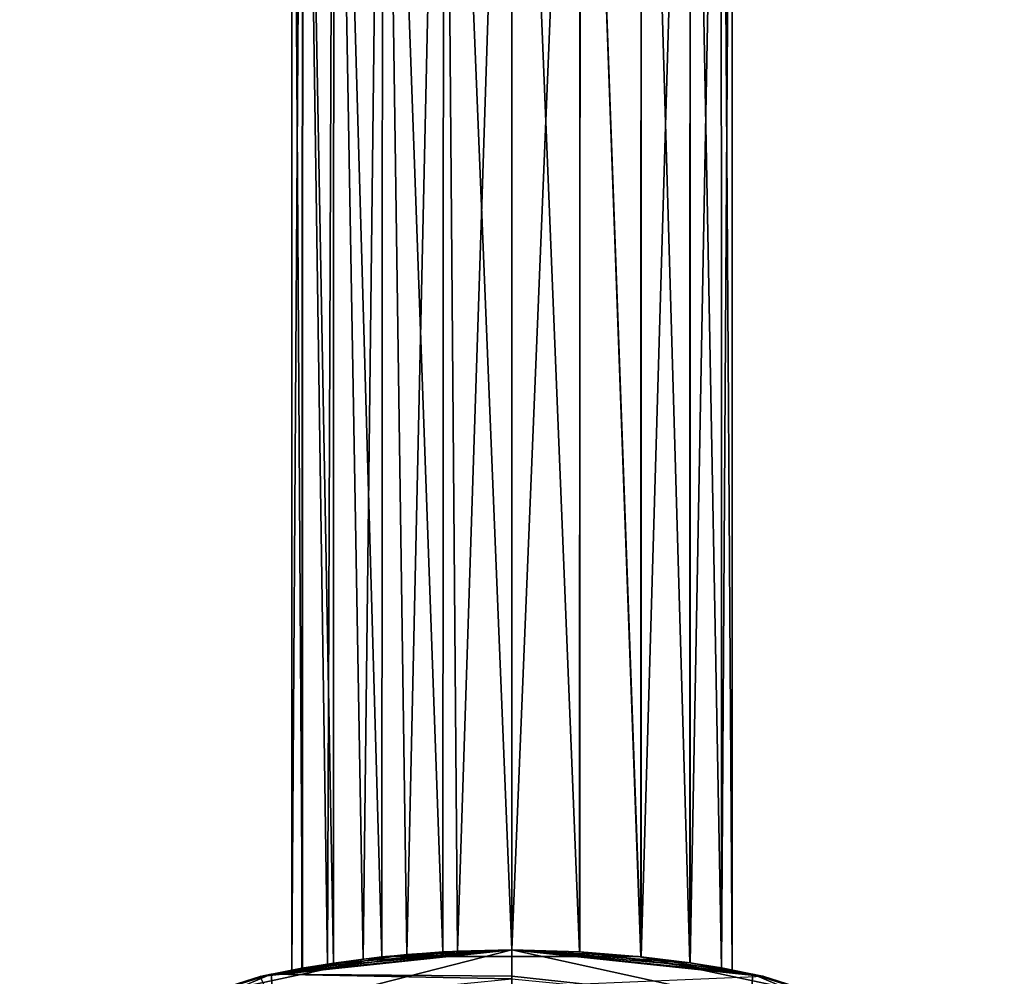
# Model space of a CAD drawing. Header units: millimetres. Extents: x -24 to 24, y -375 to 258.
# Tile 11 of 15: x -7 to 7, y 232 to 245. Entities that reach past the tile are written whole.
import ezdxf

# ---------------------------------------------------------------- set-up
doc = ezdxf.new("R2010")
doc.units = ezdxf.units.MM
doc.header["$LTSCALE"] = 159.143519
for name, color, linetype in [('11', 7, 'CONTINUOUS'), ('12', 7, 'CONTINUOUS'), ('13', 7, 'CONTINUOUS'), ('14', 7, 'CONTINUOUS'), ('18', 7, 'CONTINUOUS'), ('19', 7, 'CONTINUOUS'), ('20', 7, 'CONTINUOUS'), ('21', 7, 'CONTINUOUS'), ('22', 7, 'CONTINUOUS'), ('27', 7, 'CONTINUOUS'), ('28', 7, 'CONTINUOUS'), ('29', 7, 'CONTINUOUS'), ('30', 7, 'CONTINUOUS'), ('5', 7, 'CONTINUOUS'), ('6', 7, 'CONTINUOUS'), ('7', 7, 'CONTINUOUS'), ('8', 7, 'CONTINUOUS')]:
    doc.layers.add(name, color=color, linetype=linetype)

msp = doc.modelspace()

# ---------------------------------------------------------------- linework, layer by layer
at = {"layer": '11', "color": 7, "linetype": 'CONTINUOUS', "true_color": 0xe0f2ff}
for points in [[(0, 232.5, 123.45), (-2.858, 232.251, 115.313), (-3.431, 232.139, 123.45), (0, 232.5, 123.45)], [(-0.743, 232.483, 111.493), (0, 232.5, 111.4), (-3.431, 232.139, 105.35), (-0.743, 232.483, 111.493)], [(-3.431, 232.139, 105.35), (0, 232.5, 111.4), (0, 232.5, 105.35), (-3.431, 232.139, 105.35)], [(-1.435, 232.437, 111.765), (-0.743, 232.483, 111.493), (-3.431, 232.139, 105.35), (-1.435, 232.437, 111.765)], [(-2.433, 232.32, 116.155), (-2.858, 232.251, 115.313), (0, 232.5, 123.45), (-2.433, 232.32, 116.155)], [(-1.774, 232.404, 116.819), (-2.433, 232.32, 116.155), (0, 232.5, 123.45), (-1.774, 232.404, 116.819)], [(-0.945, 232.473, 117.247), (-1.774, 232.404, 116.819), (0, 232.5, 123.45), (-0.945, 232.473, 117.247)], [(0, 232.5, 117.4), (-0.945, 232.473, 117.247), (0, 232.5, 123.45), (0, 232.5, 117.4)], [(-2.03, 232.375, 112.191), (-1.435, 232.437, 111.765), (-3.431, 232.139, 105.35), (-2.03, 232.375, 112.191)], [(-2.516, 232.307, 112.765), (-2.03, 232.375, 112.191), (-3.431, 232.139, 105.35), (-2.516, 232.307, 112.765)], [(-2.864, 232.25, 113.507), (-2.516, 232.307, 112.765), (-3.431, 232.139, 105.35), (-2.864, 232.25, 113.507)], [(-2.858, 232.251, 115.313), (-3, 232.225, 114.4), (-3.431, 232.139, 123.45), (-2.858, 232.251, 115.313)], [(-3, 232.225, 114.4), (-2.864, 232.25, 113.507), (-3.431, 232.139, 105.35), (-3, 232.225, 114.4)], [(-3.431, 232.139, 123.45), (-3, 232.225, 114.4), (-3.431, 232.139, 105.35), (-3.431, 232.139, 123.45)], [(-6.711, 231.074, 123.45), (-3.431, 232.139, 123.45), (-6.711, 231.074, 105.35), (-6.711, 231.074, 123.45)], [(-6.711, 231.074, 105.35), (-3.431, 232.139, 123.45), (-3.431, 232.139, 105.35), (-6.711, 231.074, 105.35)]]:
    msp.add_3dface(points, dxfattribs=at)
at = {"layer": '12', "color": 7, "linetype": 'CONTINUOUS', "true_color": 0xe0f2ff}
for points in [[(0.921, 232.473, 117.255), (0, 232.5, 117.4), (3.431, 232.139, 123.45), (0.921, 232.473, 117.255)], [(0, 232.5, 117.4), (0, 232.5, 123.45), (3.431, 232.139, 123.45), (0, 232.5, 117.4)], [(0, 232.5, 111.4), (0.924, 232.473, 111.546), (0, 232.5, 105.35), (0, 232.5, 111.4)], [(0.924, 232.473, 111.546), (1.762, 232.405, 111.972), (0, 232.5, 105.35), (0.924, 232.473, 111.546)], [(1.762, 232.405, 111.972), (2.429, 232.321, 112.64), (0, 232.5, 105.35), (1.762, 232.405, 111.972)], [(2.429, 232.321, 112.64), (2.856, 232.252, 113.482), (0, 232.5, 105.35), (2.429, 232.321, 112.64)], [(0, 232.5, 105.35), (2.856, 232.252, 113.482), (3.431, 232.139, 105.35), (0, 232.5, 105.35)], [(1.755, 232.406, 116.833), (0.921, 232.473, 117.255), (3.431, 232.139, 123.45), (1.755, 232.406, 116.833)], [(2.424, 232.322, 116.168), (1.755, 232.406, 116.833), (3.431, 232.139, 123.45), (2.424, 232.322, 116.168)], [(2.854, 232.253, 115.325), (2.424, 232.322, 116.168), (3.431, 232.139, 123.45), (2.854, 232.253, 115.325)], [(3, 232.225, 114.4), (2.854, 232.253, 115.325), (3.431, 232.139, 123.45), (3, 232.225, 114.4)], [(2.856, 232.252, 113.482), (3, 232.225, 114.4), (3.431, 232.139, 105.35), (2.856, 232.252, 113.482)], [(3.431, 232.139, 105.35), (3, 232.225, 114.4), (3.431, 232.139, 123.45), (3.431, 232.139, 105.35)], [(6.711, 231.074, 105.35), (3.431, 232.139, 105.35), (6.711, 231.074, 123.45), (6.711, 231.074, 105.35)], [(6.711, 231.074, 123.45), (3.431, 232.139, 105.35), (3.431, 232.139, 123.45), (6.711, 231.074, 123.45)]]:
    msp.add_3dface(points, dxfattribs=at)
at = {"layer": '13', "color": 7, "linetype": 'CONTINUOUS', "true_color": 0xe0f2ff}
for points in [[(-3, 255.225, 114.4), (-3, 232.225, 114.4), (-2.858, 232.251, 115.313), (-3, 255.225, 114.4)], [(-2.853, 255.225, 115.327), (-3, 255.225, 114.4), (-2.858, 232.251, 115.313), (-2.853, 255.225, 115.327)], [(-2.433, 232.32, 116.155), (-2.853, 255.225, 115.327), (-2.858, 232.251, 115.313), (-2.433, 232.32, 116.155)], [(-2.427, 255.225, 116.163), (-2.853, 255.225, 115.327), (-2.433, 232.32, 116.155), (-2.427, 255.225, 116.163)], [(-1.774, 232.404, 116.819), (-2.427, 255.225, 116.163), (-2.433, 232.32, 116.155), (-1.774, 232.404, 116.819)], [(-1.763, 255.225, 116.827), (-2.427, 255.225, 116.163), (-1.774, 232.404, 116.819), (-1.763, 255.225, 116.827)], [(-0.945, 232.473, 117.247), (-1.763, 255.225, 116.827), (-1.774, 232.404, 116.819), (-0.945, 232.473, 117.247)], [(-0.927, 255.225, 117.253), (-1.763, 255.225, 116.827), (-0.945, 232.473, 117.247), (-0.927, 255.225, 117.253)], [(0, 232.5, 117.4), (-0.927, 255.225, 117.253), (-0.945, 232.473, 117.247), (0, 232.5, 117.4)], [(0, 255.225, 117.4), (-0.927, 255.225, 117.253), (0, 232.5, 117.4), (0, 255.225, 117.4)], [(0.927, 255.225, 117.253), (0, 255.225, 117.4), (0.921, 232.473, 117.255), (0.927, 255.225, 117.253)], [(0.921, 232.473, 117.255), (0, 255.225, 117.4), (0, 232.5, 117.4), (0.921, 232.473, 117.255)], [(1.755, 232.406, 116.833), (0.927, 255.225, 117.253), (0.921, 232.473, 117.255), (1.755, 232.406, 116.833)], [(1.763, 255.225, 116.827), (0.927, 255.225, 117.253), (1.755, 232.406, 116.833), (1.763, 255.225, 116.827)], [(2.424, 232.322, 116.168), (1.763, 255.225, 116.827), (1.755, 232.406, 116.833), (2.424, 232.322, 116.168)], [(2.427, 255.225, 116.163), (1.763, 255.225, 116.827), (2.424, 232.322, 116.168), (2.427, 255.225, 116.163)], [(2.854, 232.253, 115.325), (2.427, 255.225, 116.163), (2.424, 232.322, 116.168), (2.854, 232.253, 115.325)], [(2.853, 255.225, 115.327), (2.427, 255.225, 116.163), (2.854, 232.253, 115.325), (2.853, 255.225, 115.327)], [(3, 255.225, 114.4), (2.853, 255.225, 115.327), (3, 232.225, 114.4), (3, 255.225, 114.4)], [(3, 232.225, 114.4), (2.853, 255.225, 115.327), (2.854, 232.253, 115.325), (3, 232.225, 114.4)]]:
    msp.add_3dface(points, dxfattribs=at)
at = {"layer": '14', "color": 7, "linetype": 'CONTINUOUS', "true_color": 0xe0f2ff}
for points in [[(-3, 232.225, 114.4), (-3, 255.225, 114.4), (-2.853, 255.225, 113.473), (-3, 232.225, 114.4)], [(-3, 232.225, 114.4), (-2.853, 255.225, 113.473), (-2.864, 232.25, 113.507), (-3, 232.225, 114.4)], [(-2.864, 232.25, 113.507), (-2.853, 255.225, 113.473), (-2.516, 232.307, 112.765), (-2.864, 232.25, 113.507)], [(-2.853, 255.225, 113.473), (-2.427, 255.225, 112.637), (-2.516, 232.307, 112.765), (-2.853, 255.225, 113.473)], [(-2.516, 232.307, 112.765), (-2.427, 255.225, 112.637), (-2.03, 232.375, 112.191), (-2.516, 232.307, 112.765)], [(-2.427, 255.225, 112.637), (-1.763, 255.225, 111.973), (-2.03, 232.375, 112.191), (-2.427, 255.225, 112.637)], [(-2.03, 232.375, 112.191), (-1.763, 255.225, 111.973), (-1.435, 232.437, 111.765), (-2.03, 232.375, 112.191)], [(-1.763, 255.225, 111.973), (-0.927, 255.225, 111.547), (-1.435, 232.437, 111.765), (-1.763, 255.225, 111.973)], [(-1.435, 232.437, 111.765), (-0.927, 255.225, 111.547), (-0.743, 232.483, 111.493), (-1.435, 232.437, 111.765)], [(-0.927, 255.225, 111.547), (0, 255.225, 111.4), (-0.743, 232.483, 111.493), (-0.927, 255.225, 111.547)], [(0, 255.225, 111.4), (0, 232.5, 111.4), (-0.743, 232.483, 111.493), (0, 255.225, 111.4)], [(0.924, 232.473, 111.546), (0, 232.5, 111.4), (0.927, 255.225, 111.547), (0.924, 232.473, 111.546)], [(0.927, 255.225, 111.547), (0, 232.5, 111.4), (0, 255.225, 111.4), (0.927, 255.225, 111.547)], [(1.762, 232.405, 111.972), (0.924, 232.473, 111.546), (0.927, 255.225, 111.547), (1.762, 232.405, 111.972)], [(1.763, 255.225, 111.973), (1.762, 232.405, 111.972), (0.927, 255.225, 111.547), (1.763, 255.225, 111.973)], [(2.429, 232.321, 112.64), (1.762, 232.405, 111.972), (2.427, 255.225, 112.637), (2.429, 232.321, 112.64)], [(2.427, 255.225, 112.637), (1.762, 232.405, 111.972), (1.763, 255.225, 111.973), (2.427, 255.225, 112.637)], [(2.853, 255.225, 113.473), (2.429, 232.321, 112.64), (2.427, 255.225, 112.637), (2.853, 255.225, 113.473)], [(2.856, 232.252, 113.482), (2.429, 232.321, 112.64), (2.853, 255.225, 113.473), (2.856, 232.252, 113.482)], [(3, 255.225, 114.4), (2.856, 232.252, 113.482), (2.853, 255.225, 113.473), (3, 255.225, 114.4)], [(3, 255.225, 114.4), (3, 232.225, 114.4), (2.856, 232.252, 113.482), (3, 255.225, 114.4)]]:
    msp.add_3dface(points, dxfattribs=at)
at = {"layer": '18', "color": 7, "linetype": 'CONTINUOUS', "true_color": 0xe0f2ff}
for points in [[(-1.725, 232.41, 124.4), (-5.099, 231.692, 124.4), (-1.725, 232.41, 142.5), (-1.725, 232.41, 124.4)], [(-1.725, 232.41, 142.5), (-5.099, 231.692, 124.4), (-5.099, 231.692, 142.5), (-1.725, 232.41, 142.5)], [(1.725, 232.41, 124.4), (-1.725, 232.41, 124.4), (1.725, 232.41, 142.5), (1.725, 232.41, 124.4)], [(1.725, 232.41, 142.5), (-1.725, 232.41, 124.4), (-1.725, 232.41, 142.5), (1.725, 232.41, 142.5)], [(5.099, 231.692, 124.4), (1.725, 232.41, 124.4), (5.099, 231.692, 142.5), (5.099, 231.692, 124.4)], [(5.099, 231.692, 142.5), (1.725, 232.41, 124.4), (1.725, 232.41, 142.5), (5.099, 231.692, 142.5)]]:
    msp.add_3dface(points, dxfattribs=at)
at = {"layer": '19', "color": 7, "linetype": 'CONTINUOUS', "true_color": 0xe0f2ff}
for points in [[(0, 232.5, 161.55), (-2.858, 232.251, 153.413), (-3.431, 232.139, 161.55), (0, 232.5, 161.55)], [(-0.743, 232.483, 149.593), (0, 232.5, 149.5), (-3.431, 232.139, 143.45), (-0.743, 232.483, 149.593)], [(-3.431, 232.139, 143.45), (0, 232.5, 149.5), (0, 232.5, 143.45), (-3.431, 232.139, 143.45)], [(-1.435, 232.437, 149.865), (-0.743, 232.483, 149.593), (-3.431, 232.139, 143.45), (-1.435, 232.437, 149.865)], [(-2.433, 232.32, 154.255), (-2.858, 232.251, 153.413), (0, 232.5, 161.55), (-2.433, 232.32, 154.255)], [(-1.774, 232.404, 154.919), (-2.433, 232.32, 154.255), (0, 232.5, 161.55), (-1.774, 232.404, 154.919)], [(-0.945, 232.473, 155.347), (-1.774, 232.404, 154.919), (0, 232.5, 161.55), (-0.945, 232.473, 155.347)], [(0, 232.5, 155.5), (-0.945, 232.473, 155.347), (0, 232.5, 161.55), (0, 232.5, 155.5)], [(-2.03, 232.375, 150.291), (-1.435, 232.437, 149.865), (-3.431, 232.139, 143.45), (-2.03, 232.375, 150.291)], [(-2.516, 232.307, 150.865), (-2.03, 232.375, 150.291), (-3.431, 232.139, 143.45), (-2.516, 232.307, 150.865)], [(-2.864, 232.25, 151.607), (-2.516, 232.307, 150.865), (-3.431, 232.139, 143.45), (-2.864, 232.25, 151.607)], [(-2.858, 232.251, 153.413), (-3, 232.225, 152.5), (-3.431, 232.139, 161.55), (-2.858, 232.251, 153.413)], [(-3, 232.225, 152.5), (-2.864, 232.25, 151.607), (-3.431, 232.139, 143.45), (-3, 232.225, 152.5)], [(-3.431, 232.139, 161.55), (-3, 232.225, 152.5), (-3.431, 232.139, 143.45), (-3.431, 232.139, 161.55)], [(-6.711, 231.074, 161.55), (-3.431, 232.139, 161.55), (-6.711, 231.074, 143.45), (-6.711, 231.074, 161.55)], [(-6.711, 231.074, 143.45), (-3.431, 232.139, 161.55), (-3.431, 232.139, 143.45), (-6.711, 231.074, 143.45)]]:
    msp.add_3dface(points, dxfattribs=at)
at = {"layer": '20', "color": 7, "linetype": 'CONTINUOUS', "true_color": 0xe0f2ff}
for points in [[(0.921, 232.473, 155.355), (0, 232.5, 155.5), (3.431, 232.139, 161.55), (0.921, 232.473, 155.355)], [(0, 232.5, 155.5), (0, 232.5, 161.55), (3.431, 232.139, 161.55), (0, 232.5, 155.5)], [(0, 232.5, 149.5), (0.924, 232.473, 149.646), (0, 232.5, 143.45), (0, 232.5, 149.5)], [(0.924, 232.473, 149.646), (1.762, 232.405, 150.072), (0, 232.5, 143.45), (0.924, 232.473, 149.646)], [(1.762, 232.405, 150.072), (2.429, 232.321, 150.74), (0, 232.5, 143.45), (1.762, 232.405, 150.072)], [(2.429, 232.321, 150.74), (2.856, 232.252, 151.582), (0, 232.5, 143.45), (2.429, 232.321, 150.74)], [(0, 232.5, 143.45), (2.856, 232.252, 151.582), (3.431, 232.139, 143.45), (0, 232.5, 143.45)], [(1.755, 232.406, 154.933), (0.921, 232.473, 155.355), (3.431, 232.139, 161.55), (1.755, 232.406, 154.933)], [(2.424, 232.322, 154.268), (1.755, 232.406, 154.933), (3.431, 232.139, 161.55), (2.424, 232.322, 154.268)], [(2.854, 232.253, 153.425), (2.424, 232.322, 154.268), (3.431, 232.139, 161.55), (2.854, 232.253, 153.425)], [(3, 232.225, 152.5), (2.854, 232.253, 153.425), (3.431, 232.139, 161.55), (3, 232.225, 152.5)], [(2.856, 232.252, 151.582), (3, 232.225, 152.5), (3.431, 232.139, 143.45), (2.856, 232.252, 151.582)], [(3.431, 232.139, 143.45), (3, 232.225, 152.5), (3.431, 232.139, 161.55), (3.431, 232.139, 143.45)], [(6.711, 231.074, 143.45), (3.431, 232.139, 143.45), (6.711, 231.074, 161.55), (6.711, 231.074, 143.45)], [(6.711, 231.074, 161.55), (3.431, 232.139, 143.45), (3.431, 232.139, 161.55), (6.711, 231.074, 161.55)]]:
    msp.add_3dface(points, dxfattribs=at)
at = {"layer": '21', "color": 7, "linetype": 'CONTINUOUS', "true_color": 0xe0f2ff}
for points in [[(-3, 232.225, 152.5), (-2.858, 232.251, 153.413), (-3, 255.225, 152.5), (-3, 232.225, 152.5)], [(-3, 255.225, 152.5), (-2.858, 232.251, 153.413), (-2.853, 255.225, 153.427), (-3, 255.225, 152.5)], [(-2.858, 232.251, 153.413), (-2.433, 232.32, 154.255), (-2.853, 255.225, 153.427), (-2.858, 232.251, 153.413)], [(-2.853, 255.225, 153.427), (-2.433, 232.32, 154.255), (-2.427, 255.225, 154.263), (-2.853, 255.225, 153.427)], [(-2.433, 232.32, 154.255), (-1.774, 232.404, 154.919), (-2.427, 255.225, 154.263), (-2.433, 232.32, 154.255)], [(-2.427, 255.225, 154.263), (-1.774, 232.404, 154.919), (-1.763, 255.225, 154.927), (-2.427, 255.225, 154.263)], [(-1.774, 232.404, 154.919), (-0.945, 232.473, 155.347), (-1.763, 255.225, 154.927), (-1.774, 232.404, 154.919)], [(-1.763, 255.225, 154.927), (-0.945, 232.473, 155.347), (-0.927, 255.225, 155.353), (-1.763, 255.225, 154.927)], [(-0.945, 232.473, 155.347), (0, 232.5, 155.5), (-0.927, 255.225, 155.353), (-0.945, 232.473, 155.347)], [(-0.927, 255.225, 155.353), (0, 232.5, 155.5), (0, 255.225, 155.5), (-0.927, 255.225, 155.353)], [(0, 255.225, 155.5), (0, 232.5, 155.5), (0.921, 232.473, 155.355), (0, 255.225, 155.5)], [(0.927, 255.225, 155.353), (0, 255.225, 155.5), (0.921, 232.473, 155.355), (0.927, 255.225, 155.353)], [(1.755, 232.406, 154.933), (0.927, 255.225, 155.353), (0.921, 232.473, 155.355), (1.755, 232.406, 154.933)], [(1.763, 255.225, 154.927), (0.927, 255.225, 155.353), (1.755, 232.406, 154.933), (1.763, 255.225, 154.927)], [(2.424, 232.322, 154.268), (1.763, 255.225, 154.927), (1.755, 232.406, 154.933), (2.424, 232.322, 154.268)], [(2.427, 255.225, 154.263), (1.763, 255.225, 154.927), (2.424, 232.322, 154.268), (2.427, 255.225, 154.263)], [(2.854, 232.253, 153.425), (2.427, 255.225, 154.263), (2.424, 232.322, 154.268), (2.854, 232.253, 153.425)], [(2.853, 255.225, 153.427), (2.427, 255.225, 154.263), (2.854, 232.253, 153.425), (2.853, 255.225, 153.427)], [(3, 255.225, 152.5), (2.853, 255.225, 153.427), (3, 232.225, 152.5), (3, 255.225, 152.5)], [(3, 232.225, 152.5), (2.853, 255.225, 153.427), (2.854, 232.253, 153.425), (3, 232.225, 152.5)]]:
    msp.add_3dface(points, dxfattribs=at)
at = {"layer": '22', "color": 7, "linetype": 'CONTINUOUS', "true_color": 0xe0f2ff}
for points in [[(-3, 232.225, 152.5), (-3, 255.225, 152.5), (-2.853, 255.225, 151.573), (-3, 232.225, 152.5)], [(-2.864, 232.25, 151.607), (-3, 232.225, 152.5), (-2.853, 255.225, 151.573), (-2.864, 232.25, 151.607)], [(-2.516, 232.307, 150.865), (-2.864, 232.25, 151.607), (-2.853, 255.225, 151.573), (-2.516, 232.307, 150.865)], [(-2.427, 255.225, 150.737), (-2.516, 232.307, 150.865), (-2.853, 255.225, 151.573), (-2.427, 255.225, 150.737)], [(-2.03, 232.375, 150.291), (-2.516, 232.307, 150.865), (-2.427, 255.225, 150.737), (-2.03, 232.375, 150.291)], [(-1.763, 255.225, 150.073), (-2.03, 232.375, 150.291), (-2.427, 255.225, 150.737), (-1.763, 255.225, 150.073)], [(-1.435, 232.437, 149.865), (-2.03, 232.375, 150.291), (-1.763, 255.225, 150.073), (-1.435, 232.437, 149.865)], [(-0.927, 255.225, 149.647), (-1.435, 232.437, 149.865), (-1.763, 255.225, 150.073), (-0.927, 255.225, 149.647)], [(-0.743, 232.483, 149.593), (-1.435, 232.437, 149.865), (-0.927, 255.225, 149.647), (-0.743, 232.483, 149.593)], [(0, 255.225, 149.5), (-0.743, 232.483, 149.593), (-0.927, 255.225, 149.647), (0, 255.225, 149.5)], [(0, 232.5, 149.5), (-0.743, 232.483, 149.593), (0, 255.225, 149.5), (0, 232.5, 149.5)], [(0.924, 232.473, 149.646), (0, 232.5, 149.5), (0.927, 255.225, 149.647), (0.924, 232.473, 149.646)], [(0.927, 255.225, 149.647), (0, 232.5, 149.5), (0, 255.225, 149.5), (0.927, 255.225, 149.647)], [(1.762, 232.405, 150.072), (0.924, 232.473, 149.646), (0.927, 255.225, 149.647), (1.762, 232.405, 150.072)], [(1.763, 255.225, 150.073), (1.762, 232.405, 150.072), (0.927, 255.225, 149.647), (1.763, 255.225, 150.073)], [(2.429, 232.321, 150.74), (1.762, 232.405, 150.072), (2.427, 255.225, 150.737), (2.429, 232.321, 150.74)], [(2.427, 255.225, 150.737), (1.762, 232.405, 150.072), (1.763, 255.225, 150.073), (2.427, 255.225, 150.737)], [(2.853, 255.225, 151.573), (2.429, 232.321, 150.74), (2.427, 255.225, 150.737), (2.853, 255.225, 151.573)], [(2.856, 232.252, 151.582), (2.429, 232.321, 150.74), (2.853, 255.225, 151.573), (2.856, 232.252, 151.582)], [(3, 255.225, 152.5), (2.856, 232.252, 151.582), (2.853, 255.225, 151.573), (3, 255.225, 152.5)], [(3, 255.225, 152.5), (3, 232.225, 152.5), (2.856, 232.252, 151.582), (3, 255.225, 152.5)]]:
    msp.add_3dface(points, dxfattribs=at)
at = {"layer": '27', "color": 7, "linetype": 'CONTINUOUS', "true_color": 0xe0f2ff}
for points in [[(0, 232.5, 168.595), (-3.281, 232.17, 168.593), (0, 232.14, 175.124), (0, 232.5, 168.595)], [(-3.281, 232.17, 168.593), (-6.555, 231.142, 168.594), (-6.376, 230.853, 175.182), (-3.281, 232.17, 168.593)], [(-3.251, 231.788, 175.336), (-3.281, 232.17, 168.593), (-6.376, 230.853, 175.182), (-3.251, 231.788, 175.336)], [(0, 232.14, 175.124), (-3.281, 232.17, 168.593), (0, 232.103, 175.387), (0, 232.14, 175.124)], [(0, 232.103, 175.387), (-3.281, 232.17, 168.593), (-3.251, 231.788, 175.336), (0, 232.103, 175.387)]]:
    msp.add_3dface(points, dxfattribs=at)
at = {"layer": '28', "color": 7, "linetype": 'CONTINUOUS', "true_color": 0xe0f2ff}
for points in [[(0, 232.5, 168.595), (0, 232.14, 175.124), (3.251, 231.788, 175.336), (0, 232.5, 168.595)], [(3.281, 232.17, 168.593), (0, 232.5, 168.595), (3.251, 231.788, 175.336), (3.281, 232.17, 168.593)], [(0, 232.14, 175.124), (0, 232.103, 175.387), (3.251, 231.788, 175.336), (0, 232.14, 175.124)], [(6.376, 230.853, 175.182), (3.281, 232.17, 168.593), (3.251, 231.788, 175.336), (6.376, 230.853, 175.182)], [(6.555, 231.142, 168.594), (3.281, 232.17, 168.593), (6.376, 230.853, 175.182), (6.555, 231.142, 168.594)]]:
    msp.add_3dface(points, dxfattribs=at)
at = {"layer": '29', "color": 7, "linetype": 'CONTINUOUS', "true_color": 0xe0f2ff}
for points in [[(-3.281, 232.17, 168.593), (0, 232.5, 168.595), (-3.434, 232.139, 162.5), (-3.281, 232.17, 168.593)], [(-3.434, 232.139, 162.5), (0, 232.5, 168.595), (0, 232.5, 162.5), (-3.434, 232.139, 162.5)], [(-6.555, 231.142, 168.594), (-3.281, 232.17, 168.593), (-3.434, 232.139, 162.5), (-6.555, 231.142, 168.594)]]:
    msp.add_3dface(points, dxfattribs=at)
at = {"layer": '30', "color": 7, "linetype": 'CONTINUOUS', "true_color": 0xe0f2ff}
for points in [[(0, 232.5, 168.595), (3.281, 232.17, 168.593), (0, 232.5, 162.5), (0, 232.5, 168.595)], [(0, 232.5, 162.5), (3.281, 232.17, 168.593), (3.434, 232.139, 162.5), (0, 232.5, 162.5)], [(3.281, 232.17, 168.593), (6.555, 231.142, 168.594), (3.434, 232.139, 162.5), (3.281, 232.17, 168.593)]]:
    msp.add_3dface(points, dxfattribs=at)
at = {"layer": '5', "color": 7, "linetype": 'CONTINUOUS', "true_color": 0xe0f2ff}
for points in [[(-3.422, 232.141, 104.6), (0, 232.5, 104.6), (-3.431, 232.139, 25), (-3.422, 232.141, 104.6)], [(-3.431, 232.139, 25), (0, 232.5, 104.6), (0, 232.5, 25), (-3.431, 232.139, 25)], [(-6.701, 231.078, 104.6), (-3.422, 232.141, 104.6), (-3.431, 232.139, 25), (-6.701, 231.078, 104.6)]]:
    msp.add_3dface(points, dxfattribs=at)
at = {"layer": '6', "color": 7, "linetype": 'CONTINUOUS', "true_color": 0xe0f2ff}
for points in [[(0, 232.5, 25), (0, 232.5, 104.6), (3.424, 232.141, 104.6), (0, 232.5, 25)], [(0, 232.5, 25), (3.424, 232.141, 104.6), (3.431, 232.139, 25), (0, 232.5, 25)], [(3.424, 232.141, 104.6), (6.705, 231.076, 104.6), (3.431, 232.139, 25), (3.424, 232.141, 104.6)]]:
    msp.add_3dface(points, dxfattribs=at)
at = {"layer": '7', "color": 7, "linetype": 'CONTINUOUS', "true_color": 0xe0f2ff}
for points in [[(-3.431, 232.139, 25), (0, 232.5, 25), (-3.219, 231.676, 18.558), (-3.431, 232.139, 25)], [(-3.219, 231.676, 18.558), (0, 232.5, 25), (0, 231.99, 18.508), (-3.219, 231.676, 18.558)]]:
    msp.add_3dface(points, dxfattribs=at)
at = {"layer": '8', "color": 7, "linetype": 'CONTINUOUS', "true_color": 0xe0f2ff}
msp.add_3dface([(0, 232.5, 25), (3.431, 232.139, 25), (0, 231.99, 18.508), (0, 232.5, 25)], dxfattribs=at)

doc.saveas('drawing.dxf')
